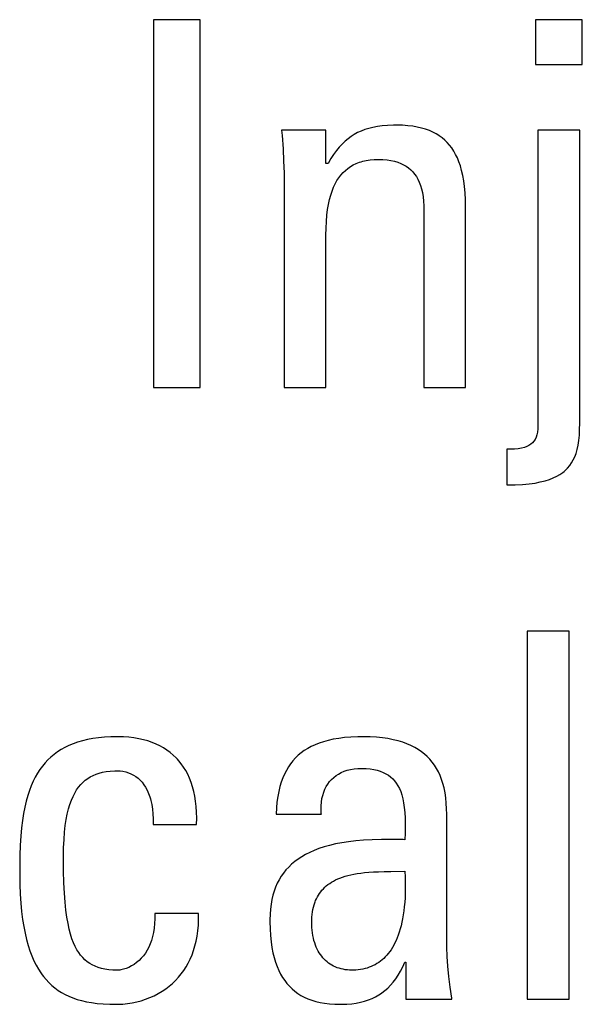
# Model space of a CAD drawing. Extents: x -840 to -217, y -121 to 557.
# Tile 12 of 145: x -595.25 to -592.72, y 174.63 to 179.06. Entities that reach past the tile are written whole.
import ezdxf

# ---------------------------------------------------------------- set-up
doc = ezdxf.new("R2010")
doc.units = 0
doc.header["$LTSCALE"] = 23.1
doc.layers.add('R912005577_AM_0', color=7, linetype='CONTINUOUS')

msp = doc.modelspace()

# ---------------------------------------------------------------- linework, layer by layer
at = {"layer": 'R912005577_AM_0', "color": 7}
for p, q in [((-594.4353, 179.0569), (-594.6463, 179.0569)), ((-594.6463, 179.0569), (-594.6463, 177.4013)), ((-594.4353, 177.4013), (-594.4353, 179.0569)), ((-592.7164, 179.0569), (-592.9273, 179.0569)), ((-592.9273, 179.0569), (-592.9273, 178.8551)), ((-592.7164, 178.8551), (-592.7164, 179.0569)), ((-592.9273, 178.8551), (-592.7164, 178.8551)), ((-593.6165, 178.5791), (-593.6385, 178.5762)), ((-593.5925, 178.5811), (-593.6165, 178.5791)), ((-593.566, 178.5822), (-593.5925, 178.5811)), ((-593.551, 178.5823), (-593.566, 178.5822)), ((-593.5254, 178.5818), (-593.551, 178.5823)), ((-593.5015, 178.5801), (-593.5254, 178.5818)), ((-593.4793, 178.5775), (-593.5015, 178.5801)), ((-593.4587, 178.574), (-593.4793, 178.5775)), ((-593.8697, 178.5594), (-594.0693, 178.5594)), ((-594.0693, 178.5594), (-594.0673, 178.536)), ((-594.0673, 178.536), (-594.063, 178.4765)), ((-593.8697, 178.4103), (-593.8697, 178.5594)), ((-593.7424, 178.5407), (-593.7568, 178.5316)), ((-593.7274, 178.5488), (-593.7424, 178.5407)), ((-593.7117, 178.556), (-593.7274, 178.5488)), ((-593.6951, 178.5624), (-593.7117, 178.556)), ((-593.6775, 178.5678), (-593.6951, 178.5624)), ((-593.6587, 178.5724), (-593.6775, 178.5678)), ((-593.6385, 178.5762), (-593.6587, 178.5724)), ((-593.4394, 178.5695), (-593.4587, 178.574)), ((-593.4213, 178.5642), (-593.4394, 178.5695)), ((-593.4045, 178.5581), (-593.4213, 178.5642)), ((-593.3888, 178.5512), (-593.4045, 178.5581)), ((-593.3741, 178.5434), (-593.3888, 178.5512)), ((-593.3671, 178.5393), (-593.3741, 178.5434)), ((-593.3603, 178.5349), (-593.3671, 178.5393)), ((-593.3474, 178.5256), (-593.3603, 178.5349)), ((-592.7279, 178.5594), (-592.9159, 178.5594)), ((-592.9159, 178.5594), (-592.9159, 177.2317)), ((-592.7279, 177.2408), (-592.7279, 178.5594)), ((-593.7972, 178.4975), (-593.81, 178.4836)), ((-593.7841, 178.5101), (-593.7972, 178.4975)), ((-593.7706, 178.5214), (-593.7841, 178.5101)), ((-593.7568, 178.5316), (-593.7706, 178.5214)), ((-593.3354, 178.5155), (-593.3474, 178.5256)), ((-593.3242, 178.5045), (-593.3354, 178.5155)), ((-593.3137, 178.4926), (-593.3242, 178.5045)), ((-593.3039, 178.4798), (-593.3137, 178.4926)), ((-594.063, 178.4765), (-594.0601, 178.421)), ((-593.8353, 178.4509), (-593.8478, 178.4318)), ((-593.8227, 178.4681), (-593.8353, 178.4509)), ((-593.81, 178.4836), (-593.8227, 178.4681)), ((-593.2948, 178.466), (-593.3039, 178.4798)), ((-593.2864, 178.4511), (-593.2948, 178.466)), ((-593.2786, 178.4351), (-593.2864, 178.4511)), ((-594.0601, 178.421), (-594.0583, 178.3686)), ((-593.8605, 178.4103), (-593.8697, 178.4103)), ((-593.8478, 178.4318), (-593.8605, 178.4103)), ((-593.7595, 178.3962), (-593.7469, 178.4035)), ((-593.7469, 178.4035), (-593.7336, 178.4099)), ((-593.7336, 178.4099), (-593.7194, 178.4155)), ((-593.7194, 178.4155), (-593.712, 178.4179)), ((-593.712, 178.4179), (-593.7043, 178.4201)), ((-593.7043, 178.4201), (-593.6882, 178.4237)), ((-593.6882, 178.4237), (-593.6711, 178.4264)), ((-593.6711, 178.4264), (-593.6529, 178.4281)), ((-593.6529, 178.4281), (-593.6335, 178.4286)), ((-593.6335, 178.4286), (-593.6133, 178.4281)), ((-593.6133, 178.4281), (-593.5947, 178.4264)), ((-593.5947, 178.4264), (-593.5775, 178.4238)), ((-593.5775, 178.4238), (-593.5615, 178.4203)), ((-593.5615, 178.4203), (-593.5468, 178.4159)), ((-593.5468, 178.4159), (-593.5331, 178.4106)), ((-593.5331, 178.4106), (-593.5267, 178.4076)), ((-593.5267, 178.4076), (-593.5205, 178.4045)), ((-593.5205, 178.4045), (-593.5088, 178.3976)), ((-593.2715, 178.4177), (-593.2786, 178.4351)), ((-593.2651, 178.3989), (-593.2715, 178.4177)), ((-594.0583, 178.3686), (-594.0578, 178.3186)), ((-593.8118, 178.3459), (-593.8026, 178.3579)), ((-593.8026, 178.3579), (-593.7928, 178.3689)), ((-593.7928, 178.3689), (-593.7824, 178.379)), ((-593.7824, 178.379), (-593.7713, 178.388)), ((-593.7713, 178.388), (-593.7595, 178.3962)), ((-593.5088, 178.3976), (-593.4981, 178.3899)), ((-593.4981, 178.3899), (-593.4882, 178.3814)), ((-593.4882, 178.3814), (-593.4791, 178.3721)), ((-593.4791, 178.3721), (-593.4707, 178.3619)), ((-593.4707, 178.3619), (-593.4631, 178.3508)), ((-593.2594, 178.3786), (-593.2651, 178.3989)), ((-593.2543, 178.3565), (-593.2594, 178.3786)), ((-593.2501, 178.3325), (-593.2543, 178.3565)), ((-594.0578, 178.3186), (-594.0578, 177.4013)), ((-593.8357, 178.3028), (-593.8283, 178.3184)), ((-593.8283, 178.3184), (-593.8204, 178.3327)), ((-593.8204, 178.3327), (-593.8118, 178.3459)), ((-593.4631, 178.3508), (-593.4562, 178.3388)), ((-593.4562, 178.3388), (-593.4501, 178.3256)), ((-593.4501, 178.3256), (-593.4446, 178.3114)), ((-593.2466, 178.3064), (-593.2501, 178.3325)), ((-593.8539, 178.2476), (-593.8485, 178.2676)), ((-593.8485, 178.2676), (-593.8424, 178.2859)), ((-593.8424, 178.2859), (-593.8357, 178.3028)), ((-593.4446, 178.3114), (-593.4399, 178.2958)), ((-593.4399, 178.2958), (-593.4361, 178.279)), ((-593.4361, 178.279), (-593.433, 178.2606)), ((-593.244, 178.2779), (-593.2466, 178.3064)), ((-593.2423, 178.2466), (-593.244, 178.2779)), ((-593.8625, 178.2025), (-593.8586, 178.226)), ((-593.8586, 178.226), (-593.8539, 178.2476)), ((-593.433, 178.2606), (-593.4309, 178.2406)), ((-593.4309, 178.2406), (-593.4297, 178.2189)), ((-593.2415, 178.212), (-593.2423, 178.2466)), ((-593.8656, 178.177), (-593.8625, 178.2025)), ((-593.4297, 178.2189), (-593.4295, 178.2039)), ((-593.4295, 178.2039), (-593.4295, 177.4013)), ((-593.2415, 177.4013), (-593.2415, 178.212)), ((-593.8692, 178.1187), (-593.8679, 178.1492)), ((-593.8679, 178.1492), (-593.8656, 178.177)), ((-593.8697, 178.087), (-593.8692, 178.1187)), ((-593.8697, 177.4013), (-593.8697, 178.087)), ((-594.6463, 177.4013), (-594.4353, 177.4013)), ((-594.0578, 177.4013), (-593.8697, 177.4013)), ((-593.4295, 177.4013), (-593.2415, 177.4013)), ((-592.9165, 177.2155), (-592.9182, 177.2014)), ((-592.9159, 177.2317), (-592.9165, 177.2155)), ((-592.7297, 177.1871), (-592.7283, 177.2145)), ((-592.7283, 177.2145), (-592.7279, 177.2408)), ((-592.9347, 177.1604), (-592.941, 177.1531)), ((-592.9292, 177.1688), (-592.9347, 177.1604)), ((-592.9247, 177.1783), (-592.9292, 177.1688)), ((-592.921, 177.1891), (-592.9247, 177.1783)), ((-592.9182, 177.2014), (-592.921, 177.1891)), ((-592.7355, 177.1419), (-592.7322, 177.1632)), ((-592.7322, 177.1632), (-592.7297, 177.1871)), ((-593.0441, 177.124), (-593.0558, 177.1239)), ((-593.0558, 177.1239), (-593.0558, 176.9634)), ((-593.0222, 177.1249), (-593.0441, 177.124)), ((-593.0044, 177.1266), (-593.0222, 177.1249)), ((-592.9895, 177.1291), (-593.0044, 177.1266)), ((-592.9768, 177.1324), (-592.9895, 177.1291)), ((-592.9659, 177.1365), (-592.9768, 177.1324)), ((-592.9564, 177.1412), (-592.9659, 177.1365)), ((-592.9482, 177.1468), (-592.9564, 177.1412)), ((-592.941, 177.1531), (-592.9482, 177.1468)), ((-592.7447, 177.1058), (-592.7397, 177.1229)), ((-592.7397, 177.1229), (-592.7355, 177.1419)), ((-592.7647, 177.0628), (-592.7572, 177.0759)), ((-592.7572, 177.0759), (-592.7505, 177.0902)), ((-592.7505, 177.0902), (-592.7447, 177.1058)), ((-592.7986, 177.0244), (-592.793, 177.0293)), ((-592.793, 177.0293), (-592.7825, 177.0396)), ((-592.7825, 177.0396), (-592.7732, 177.0508)), ((-592.7732, 177.0508), (-592.7647, 177.0628)), ((-592.8838, 176.9822), (-592.8645, 176.9883)), ((-592.8645, 176.9883), (-592.8472, 176.9951)), ((-592.8472, 176.9951), (-592.8315, 177.0026)), ((-592.8315, 177.0026), (-592.8173, 177.0108)), ((-592.8173, 177.0108), (-592.8046, 177.0196)), ((-592.8046, 177.0196), (-592.7986, 177.0244)), ((-593.0558, 176.9634), (-593.0187, 176.964)), ((-593.0187, 176.964), (-592.9855, 176.9658)), ((-592.9855, 176.9658), (-592.9558, 176.9686)), ((-592.9558, 176.9686), (-592.9292, 176.9723)), ((-592.9292, 176.9723), (-592.9053, 176.9769)), ((-592.9053, 176.9769), (-592.8838, 176.9822)), ((-592.776, 176.3053), (-592.964, 176.3053)), ((-592.964, 176.3053), (-592.964, 174.6497)), ((-592.776, 174.6497), (-592.776, 176.3053)), ((-595.0265, 175.7909), (-595.0445, 175.7822)), ((-595.0074, 175.7988), (-595.0265, 175.7909)), ((-594.9873, 175.8059), (-595.0074, 175.7988)), ((-594.9659, 175.8122), (-594.9873, 175.8059)), ((-594.9432, 175.8176), (-594.9659, 175.8122)), ((-594.9192, 175.8221), (-594.9432, 175.8176)), ((-594.8937, 175.8258), (-594.9192, 175.8221)), ((-594.8667, 175.8284), (-594.8937, 175.8258)), ((-594.838, 175.8301), (-594.8667, 175.8284)), ((-594.8075, 175.8306), (-594.838, 175.8301)), ((-594.8068, 175.8306), (-594.8075, 175.8306)), ((-594.7814, 175.83), (-594.8068, 175.8306)), ((-594.7571, 175.8283), (-594.7814, 175.83)), ((-594.7339, 175.8256), (-594.7571, 175.8283)), ((-594.7118, 175.8219), (-594.7339, 175.8256)), ((-594.6908, 175.8172), (-594.7118, 175.8219)), ((-594.6708, 175.8116), (-594.6908, 175.8172)), ((-594.6518, 175.8051), (-594.6708, 175.8116)), ((-594.6337, 175.7977), (-594.6518, 175.8051)), ((-594.6166, 175.7895), (-594.6337, 175.7977)), ((-594.6004, 175.7805), (-594.6166, 175.7895)), ((-593.9359, 175.7866), (-593.952, 175.7779)), ((-593.9187, 175.7946), (-593.9359, 175.7866)), ((-593.9003, 175.8019), (-593.9187, 175.7946)), ((-593.8805, 175.8085), (-593.9003, 175.8019)), ((-593.8593, 175.8142), (-593.8805, 175.8085)), ((-593.8366, 175.8192), (-593.8593, 175.8142)), ((-593.8121, 175.8234), (-593.8366, 175.8192)), ((-593.7858, 175.8266), (-593.8121, 175.8234)), ((-593.7574, 175.829), (-593.7858, 175.8266)), ((-593.7268, 175.8303), (-593.7574, 175.829)), ((-593.7023, 175.8306), (-593.7268, 175.8303)), ((-593.6716, 175.8301), (-593.7023, 175.8306)), ((-593.6428, 175.8284), (-593.6716, 175.8301)), ((-593.6159, 175.8257), (-593.6428, 175.8284)), ((-593.5907, 175.8221), (-593.6159, 175.8257)), ((-593.5672, 175.8175), (-593.5907, 175.8221)), ((-593.5452, 175.8121), (-593.5672, 175.8175)), ((-593.5246, 175.8059), (-593.5452, 175.8121)), ((-593.5054, 175.7989), (-593.5246, 175.8059)), ((-593.4874, 175.7912), (-593.5054, 175.7989)), ((-593.4706, 175.7827), (-593.4874, 175.7912)), ((-595.0928, 175.7513), (-595.1071, 175.7395)), ((-595.0776, 175.7624), (-595.0928, 175.7513)), ((-595.0615, 175.7727), (-595.0776, 175.7624)), ((-595.0445, 175.7822), (-595.0615, 175.7727)), ((-594.585, 175.7706), (-594.6004, 175.7805)), ((-594.5705, 175.76), (-594.585, 175.7706)), ((-594.5568, 175.7485), (-594.5705, 175.76)), ((-594.5439, 175.7361), (-594.5568, 175.7485)), ((-593.9944, 175.7472), (-594.0067, 175.7354)), ((-593.9812, 175.7582), (-593.9944, 175.7472)), ((-593.9671, 175.7684), (-593.9812, 175.7582)), ((-593.952, 175.7779), (-593.9671, 175.7684)), ((-593.4549, 175.7734), (-593.4706, 175.7827)), ((-593.4403, 175.7635), (-593.4549, 175.7734)), ((-593.4267, 175.7528), (-593.4403, 175.7635)), ((-593.4141, 175.7414), (-593.4267, 175.7528)), ((-595.1455, 175.6987), (-595.1569, 175.6832)), ((-595.1334, 175.7132), (-595.1455, 175.6987)), ((-595.1206, 175.7267), (-595.1334, 175.7132)), ((-595.1071, 175.7395), (-595.1206, 175.7267)), ((-594.5378, 175.7296), (-594.5439, 175.7361)), ((-594.5318, 175.723), (-594.5378, 175.7296)), ((-594.5205, 175.7089), (-594.5318, 175.723)), ((-594.5101, 175.694), (-594.5205, 175.7089)), ((-594.0289, 175.7092), (-594.0389, 175.6947)), ((-594.0237, 175.716), (-594.0289, 175.7092)), ((-594.0182, 175.7227), (-594.0237, 175.716)), ((-594.0067, 175.7354), (-594.0182, 175.7227)), ((-593.4023, 175.7293), (-593.4141, 175.7414)), ((-593.3915, 175.7164), (-593.4023, 175.7293)), ((-593.3815, 175.7027), (-593.3915, 175.7164)), ((-593.3723, 175.6881), (-593.3815, 175.7027)), ((-595.1676, 175.6667), (-595.1777, 175.6491)), ((-595.1569, 175.6832), (-595.1676, 175.6667)), ((-594.93, 175.6502), (-594.9175, 175.6566)), ((-594.9175, 175.6566), (-594.9042, 175.6622)), ((-594.9042, 175.6622), (-594.8899, 175.6669)), ((-594.8899, 175.6669), (-594.8746, 175.6707)), ((-594.8746, 175.6707), (-594.858, 175.6737)), ((-594.858, 175.6737), (-594.84, 175.6757)), ((-594.84, 175.6757), (-594.8202, 175.6768)), ((-594.8202, 175.6768), (-594.8075, 175.677)), ((-594.8075, 175.677), (-594.7961, 175.6766)), ((-594.7961, 175.6766), (-594.7833, 175.6751)), ((-594.7833, 175.6751), (-594.7708, 175.6724)), ((-594.7708, 175.6724), (-594.7587, 175.6688)), ((-594.7587, 175.6688), (-594.7471, 175.6641)), ((-594.7471, 175.6641), (-594.7359, 175.6584)), ((-594.7359, 175.6584), (-594.7253, 175.6518)), ((-594.5004, 175.6783), (-594.5101, 175.694)), ((-594.4915, 175.6616), (-594.5004, 175.6783)), ((-594.4834, 175.644), (-594.4915, 175.6616)), ((-594.0564, 175.6628), (-594.0641, 175.6452)), ((-594.048, 175.6793), (-594.0564, 175.6628)), ((-594.0389, 175.6947), (-594.048, 175.6793)), ((-593.8348, 175.6475), (-593.8243, 175.6557)), ((-593.8243, 175.6557), (-593.813, 175.663)), ((-593.813, 175.663), (-593.8009, 175.6695)), ((-593.8009, 175.6695), (-593.7878, 175.6751)), ((-593.7878, 175.6751), (-593.7739, 175.6798)), ((-593.7739, 175.6798), (-593.7591, 175.6835)), ((-593.7591, 175.6835), (-593.7434, 175.6863)), ((-593.7434, 175.6863), (-593.7268, 175.6879)), ((-593.7268, 175.6879), (-593.7092, 175.6885)), ((-593.7092, 175.6885), (-593.6895, 175.688)), ((-593.6895, 175.688), (-593.6714, 175.6863)), ((-593.6714, 175.6863), (-593.6547, 175.6837)), ((-593.6547, 175.6837), (-593.6393, 175.6801)), ((-593.6393, 175.6801), (-593.6252, 175.6757)), ((-593.6252, 175.6757), (-593.6122, 175.6704)), ((-593.6122, 175.6704), (-593.6002, 175.6643)), ((-593.6002, 175.6643), (-593.5891, 175.6574)), ((-593.5891, 175.6574), (-593.579, 175.6497)), ((-593.3639, 175.6726), (-593.3723, 175.6881)), ((-593.3563, 175.6562), (-593.3639, 175.6726)), ((-593.3494, 175.6387), (-593.3563, 175.6562)), ((-595.1959, 175.6102), (-595.2041, 175.5887)), ((-595.1871, 175.6303), (-595.1959, 175.6102)), ((-595.1777, 175.6491), (-595.1871, 175.6303)), ((-594.9826, 175.6038), (-594.9732, 175.6153)), ((-594.9732, 175.6153), (-594.9633, 175.6255)), ((-594.9633, 175.6255), (-594.9528, 175.6347)), ((-594.9528, 175.6347), (-594.9417, 175.643)), ((-594.9417, 175.643), (-594.93, 175.6502)), ((-594.7253, 175.6518), (-594.7153, 175.6441)), ((-594.7153, 175.6441), (-594.7058, 175.6354)), ((-594.7058, 175.6354), (-594.6969, 175.6257)), ((-594.6969, 175.6257), (-594.6886, 175.615)), ((-594.6886, 175.615), (-594.681, 175.6031)), ((-594.4762, 175.6253), (-594.4834, 175.644)), ((-594.4698, 175.6057), (-594.4762, 175.6253)), ((-594.071, 175.6264), (-594.0771, 175.6062)), ((-594.0641, 175.6452), (-594.071, 175.6264)), ((-593.8683, 175.6065), (-593.8612, 175.6179)), ((-593.8612, 175.6179), (-593.8533, 175.6286)), ((-593.8533, 175.6286), (-593.8445, 175.6385)), ((-593.8445, 175.6385), (-593.8348, 175.6475)), ((-593.579, 175.6497), (-593.5696, 175.6411)), ((-593.5696, 175.6411), (-593.561, 175.6317)), ((-593.561, 175.6317), (-593.5532, 175.6213)), ((-593.5532, 175.6213), (-593.546, 175.6099)), ((-593.546, 175.6099), (-593.5395, 175.5974)), ((-593.3435, 175.62), (-593.3494, 175.6387)), ((-593.3383, 175.6002), (-593.3435, 175.62)), ((-595.2116, 175.5656), (-595.2185, 175.5408)), ((-595.2041, 175.5887), (-595.2116, 175.5656)), ((-595.0077, 175.5619), (-594.9998, 175.5773)), ((-594.9998, 175.5773), (-594.9915, 175.5912)), ((-594.9915, 175.5912), (-594.9826, 175.6038)), ((-594.681, 175.6031), (-594.674, 175.5901)), ((-594.674, 175.5901), (-594.6676, 175.5758)), ((-594.6676, 175.5758), (-594.662, 175.5603)), ((-594.4643, 175.585), (-594.4698, 175.6057)), ((-594.4597, 175.5632), (-594.4643, 175.585)), ((-594.0824, 175.5847), (-594.0868, 175.5617)), ((-594.0771, 175.6062), (-594.0824, 175.5847)), ((-593.8877, 175.5522), (-593.8843, 175.567)), ((-593.8843, 175.567), (-593.8799, 175.581)), ((-593.8799, 175.581), (-593.8746, 175.5941)), ((-593.8746, 175.5941), (-593.8683, 175.6065)), ((-593.5395, 175.5974), (-593.5336, 175.5837)), ((-593.5336, 175.5837), (-593.5284, 175.5686)), ((-593.5284, 175.5686), (-593.524, 175.5519)), ((-593.334, 175.579), (-593.3383, 175.6002)), ((-593.3306, 175.5564), (-593.334, 175.579)), ((-595.2185, 175.5408), (-595.2247, 175.5142)), ((-595.0279, 175.5057), (-595.0217, 175.5262)), ((-595.0217, 175.5262), (-595.015, 175.5449)), ((-595.015, 175.5449), (-595.0077, 175.5619)), ((-594.662, 175.5603), (-594.6595, 175.552)), ((-594.6595, 175.552), (-594.6572, 175.5434)), ((-594.6572, 175.5434), (-594.6532, 175.5251)), ((-594.6532, 175.5251), (-594.6501, 175.5053)), ((-594.4561, 175.5402), (-594.4597, 175.5632)), ((-594.4535, 175.5161), (-594.4561, 175.5402)), ((-594.0903, 175.537), (-594.0929, 175.5105)), ((-594.0868, 175.5617), (-594.0903, 175.537)), ((-593.8914, 175.52), (-593.8901, 175.5365)), ((-593.8901, 175.5365), (-593.8877, 175.5522)), ((-593.524, 175.5519), (-593.5202, 175.5335)), ((-593.5202, 175.5335), (-593.5172, 175.513)), ((-593.3282, 175.5323), (-593.3306, 175.5564)), ((-593.3267, 175.5064), (-593.3282, 175.5323)), ((-595.2302, 175.4854), (-595.235, 175.4543)), ((-595.2247, 175.5142), (-595.2302, 175.4854)), ((-595.0384, 175.4581), (-595.0335, 175.483)), ((-595.0335, 175.483), (-595.0279, 175.5057)), ((-594.6501, 175.5053), (-594.648, 175.484)), ((-594.648, 175.484), (-594.6469, 175.461)), ((-594.4519, 175.4908), (-594.4535, 175.5161)), ((-594.4514, 175.4641), (-594.4519, 175.4908)), ((-594.0929, 175.5105), (-594.0945, 175.4821)), ((-594.0945, 175.4821), (-593.8904, 175.4821)), ((-593.8916, 175.5027), (-593.8914, 175.52)), ((-593.8906, 175.4846), (-593.8916, 175.5027)), ((-593.8904, 175.4821), (-593.8906, 175.4846)), ((-593.5172, 175.513), (-593.5149, 175.4901)), ((-593.5149, 175.4901), (-593.5135, 175.4641)), ((-593.3263, 175.4821), (-593.3267, 175.5064)), ((-593.3263, 174.9248), (-593.3263, 175.4821)), ((-595.235, 175.4543), (-595.2391, 175.4204)), ((-595.0425, 175.4307), (-595.0384, 175.4581)), ((-594.6469, 175.461), (-594.647, 175.4362)), ((-594.647, 175.4362), (-594.4521, 175.4362)), ((-594.4521, 175.4362), (-594.4514, 175.4641)), ((-593.5135, 175.4641), (-593.513, 175.434)), ((-593.513, 175.434), (-593.5135, 175.3973)), ((-595.2391, 175.4204), (-595.2424, 175.3832)), ((-595.0484, 175.3676), (-595.0459, 175.4006)), ((-595.0459, 175.4006), (-595.0425, 175.4307)), ((-593.5135, 175.3973), (-593.5143, 175.3674)), ((-595.2424, 175.3832), (-595.245, 175.3422)), ((-595.05, 175.3314), (-595.0484, 175.3676)), ((-593.827, 175.3481), (-593.8534, 175.342)), ((-593.7986, 175.3535), (-593.827, 175.3481)), ((-593.7682, 175.3582), (-593.7986, 175.3535)), ((-593.7355, 175.362), (-593.7682, 175.3582)), ((-593.7003, 175.365), (-593.7355, 175.362)), ((-593.6622, 175.3671), (-593.7003, 175.365)), ((-593.6205, 175.3683), (-593.6622, 175.3671)), ((-593.5745, 175.3685), (-593.6205, 175.3683)), ((-593.522, 175.3676), (-593.5745, 175.3685)), ((-593.5143, 175.3674), (-593.522, 175.3676)), ((-595.245, 175.3422), (-595.2467, 175.2961)), ((-595.0506, 175.2917), (-595.05, 175.3314)), ((-593.9614, 175.301), (-593.9789, 175.2909)), ((-593.9427, 175.3105), (-593.9614, 175.301)), ((-593.9226, 175.3193), (-593.9427, 175.3105)), ((-593.9011, 175.3275), (-593.9226, 175.3193)), ((-593.8781, 175.3351), (-593.9011, 175.3275)), ((-593.8534, 175.342), (-593.8781, 175.3351)), ((-595.2467, 175.2961), (-595.2476, 175.2432)), ((-595.0506, 175.2896), (-595.0506, 175.2917)), ((-595.05, 175.2271), (-595.0506, 175.2896)), ((-594.0244, 175.257), (-594.0375, 175.2444)), ((-594.0103, 175.2689), (-594.0244, 175.257)), ((-593.9952, 175.2802), (-594.0103, 175.2689)), ((-593.9789, 175.2909), (-593.9952, 175.2802)), ((-595.2476, 175.2432), (-595.2478, 175.2115)), ((-595.2478, 175.2115), (-595.2472, 175.1652)), ((-595.0486, 175.1735), (-595.05, 175.2271)), ((-594.0607, 175.2173), (-594.0709, 175.2027)), ((-594.0496, 175.2312), (-594.0607, 175.2173)), ((-594.0375, 175.2444), (-594.0496, 175.2312)), ((-593.7582, 175.2096), (-593.7441, 175.2125)), ((-593.7441, 175.2125), (-593.7291, 175.2152)), ((-593.7291, 175.2152), (-593.713, 175.2175)), ((-593.713, 175.2175), (-593.6957, 175.2195)), ((-593.6957, 175.2195), (-593.6769, 175.2212)), ((-593.6769, 175.2212), (-593.6565, 175.2226)), ((-593.6565, 175.2226), (-593.634, 175.2236)), ((-593.634, 175.2236), (-593.6084, 175.2244)), ((-593.6084, 175.2244), (-593.5779, 175.2248)), ((-593.5779, 175.2248), (-593.5143, 175.2253)), ((-593.5143, 175.2253), (-593.5132, 175.1994)), ((-595.0463, 175.1268), (-595.0486, 175.1735)), ((-594.0886, 175.1712), (-594.0962, 175.1542)), ((-594.0802, 175.1874), (-594.0886, 175.1712)), ((-594.0709, 175.2027), (-594.0802, 175.1874)), ((-593.8608, 175.1654), (-593.853, 175.171)), ((-593.853, 175.171), (-593.8448, 175.1764)), ((-593.8448, 175.1764), (-593.8361, 175.1814)), ((-593.8361, 175.1814), (-593.8268, 175.1863)), ((-593.8268, 175.1863), (-593.817, 175.1908)), ((-593.817, 175.1908), (-593.8066, 175.1951)), ((-593.8066, 175.1951), (-593.7956, 175.1992)), ((-593.7956, 175.1992), (-593.7839, 175.2029)), ((-593.7839, 175.2029), (-593.7714, 175.2064)), ((-593.7714, 175.2064), (-593.7582, 175.2096)), ((-593.5132, 175.1994), (-593.5127, 175.1745)), ((-593.5127, 175.1745), (-593.5127, 175.1508)), ((-595.2472, 175.1652), (-595.2456, 175.122)), ((-595.2456, 175.122), (-595.243, 175.0817)), ((-595.0433, 175.086), (-595.0463, 175.1268)), ((-594.1057, 175.1271), (-594.1085, 175.1175)), ((-594.1028, 175.1364), (-594.1057, 175.1271)), ((-594.0962, 175.1542), (-594.1028, 175.1364)), ((-593.9036, 175.1183), (-593.8986, 175.126)), ((-593.8986, 175.126), (-593.8933, 175.1333)), ((-593.8933, 175.1333), (-593.8876, 175.1403)), ((-593.8876, 175.1403), (-593.8815, 175.147)), ((-593.8815, 175.147), (-593.875, 175.1534)), ((-593.875, 175.1534), (-593.8681, 175.1596)), ((-593.8681, 175.1596), (-593.8608, 175.1654)), ((-593.5132, 175.1281), (-593.5141, 175.1064)), ((-593.5127, 175.1508), (-593.5132, 175.1281)), ((-595.243, 175.0817), (-595.2394, 175.0442)), ((-595.0396, 175.05), (-595.0433, 175.086)), ((-594.1132, 175.0977), (-594.117, 175.0769)), ((-594.1085, 175.1175), (-594.1132, 175.0977)), ((-593.923, 175.0744), (-593.9199, 175.084)), ((-593.9199, 175.084), (-593.9182, 175.0886)), ((-593.9182, 175.0886), (-593.9163, 175.0932)), ((-593.9163, 175.0932), (-593.9125, 175.1019)), ((-593.9125, 175.1019), (-593.9082, 175.1103)), ((-593.9082, 175.1103), (-593.9036, 175.1183)), ((-593.5155, 175.0857), (-593.5173, 175.066)), ((-593.5141, 175.1064), (-593.5155, 175.0857)), ((-595.2394, 175.0442), (-595.235, 175.0091)), ((-595.0353, 175.0182), (-595.0396, 175.05)), ((-594.4429, 175.0349), (-594.6401, 175.0349)), ((-594.6401, 175.0349), (-594.6399, 175.0117)), ((-594.4429, 175.0081), (-594.4429, 175.0349)), ((-594.1197, 175.0549), (-594.1214, 175.0318)), ((-594.117, 175.0769), (-594.1197, 175.0549)), ((-593.9318, 175.0315), (-593.9302, 175.043)), ((-593.9302, 175.043), (-593.9282, 175.0539)), ((-593.9282, 175.0539), (-593.9258, 175.0644)), ((-593.9258, 175.0644), (-593.923, 175.0744)), ((-593.5194, 175.0471), (-593.522, 175.0292)), ((-593.5173, 175.066), (-593.5194, 175.0471)), ((-595.235, 175.0091), (-595.2298, 174.9765)), ((-595.0304, 174.9898), (-595.0353, 175.0182)), ((-595.025, 174.9646), (-595.0304, 174.9898)), ((-594.6408, 174.9898), (-594.6428, 174.9692)), ((-594.6399, 175.0117), (-594.6408, 174.9898)), ((-594.444, 174.9823), (-594.4429, 175.0081)), ((-594.1214, 175.0318), (-594.122, 175.0074)), ((-594.122, 175.0074), (-594.1219, 174.9979)), ((-594.1219, 174.9979), (-594.1211, 174.9657)), ((-593.9339, 174.9936), (-593.9336, 175.0068)), ((-593.9338, 174.9846), (-593.9339, 174.9936)), ((-593.9336, 175.0068), (-593.9329, 175.0194)), ((-593.9329, 175.0194), (-593.9318, 175.0315)), ((-593.5282, 174.9959), (-593.5318, 174.9804)), ((-593.5249, 175.0121), (-593.5282, 174.9959)), ((-593.522, 175.0292), (-593.5249, 175.0121)), ((-595.2298, 174.9765), (-595.2238, 174.9462)), ((-595.2238, 174.9462), (-595.2171, 174.9179)), ((-595.0191, 174.942), (-595.025, 174.9646)), ((-594.6459, 174.9499), (-594.6498, 174.9317)), ((-594.6428, 174.9692), (-594.6459, 174.9499)), ((-594.4495, 174.9341), (-594.4463, 174.9577)), ((-594.4463, 174.9577), (-594.444, 174.9823)), ((-594.1211, 174.9657), (-594.1192, 174.936)), ((-593.9332, 174.972), (-593.9338, 174.9846)), ((-593.9321, 174.9597), (-593.9332, 174.972)), ((-593.9306, 174.9477), (-593.9321, 174.9597)), ((-593.9287, 174.9361), (-593.9306, 174.9477)), ((-593.5399, 174.9518), (-593.5443, 174.9385)), ((-593.5357, 174.9657), (-593.5399, 174.9518)), ((-593.5318, 174.9804), (-593.5357, 174.9657)), ((-595.2171, 174.9179), (-595.2097, 174.8916)), ((-595.0127, 174.9217), (-595.0191, 174.942)), ((-595.0058, 174.9036), (-595.0127, 174.9217)), ((-594.9984, 174.8873), (-595.0058, 174.9036)), ((-594.6547, 174.9146), (-594.6604, 174.8987)), ((-594.6498, 174.9317), (-594.6547, 174.9146)), ((-594.4591, 174.8899), (-594.4538, 174.9115)), ((-594.4538, 174.9115), (-594.4495, 174.9341)), ((-594.1192, 174.936), (-594.1164, 174.9084)), ((-594.1164, 174.9084), (-594.1127, 174.8828)), ((-593.9264, 174.9248), (-593.9287, 174.9361)), ((-593.9236, 174.914), (-593.9264, 174.9248)), ((-593.9205, 174.9036), (-593.9236, 174.914)), ((-593.917, 174.8936), (-593.9205, 174.9036)), ((-593.5594, 174.9028), (-593.5649, 174.8922)), ((-593.5541, 174.9141), (-593.5594, 174.9028)), ((-593.5491, 174.926), (-593.5541, 174.9141)), ((-593.5443, 174.9385), (-593.5491, 174.926)), ((-593.3257, 174.8846), (-593.3263, 174.9248)), ((-595.2097, 174.8916), (-595.2017, 174.8671)), ((-595.2017, 174.8671), (-595.1931, 174.8443)), ((-594.9907, 174.8726), (-594.9984, 174.8873)), ((-594.9824, 174.8593), (-594.9907, 174.8726)), ((-594.9736, 174.8474), (-594.9824, 174.8593)), ((-594.6823, 174.8569), (-594.6911, 174.8449)), ((-594.6743, 174.8698), (-594.6823, 174.8569)), ((-594.6669, 174.8838), (-594.6743, 174.8698)), ((-594.6604, 174.8987), (-594.6669, 174.8838)), ((-594.4724, 174.8495), (-594.4653, 174.8693)), ((-594.4653, 174.8693), (-594.4591, 174.8899)), ((-594.1127, 174.8828), (-594.1081, 174.8591)), ((-594.1081, 174.8591), (-594.1028, 174.837)), ((-593.9131, 174.884), (-593.917, 174.8936)), ((-593.9089, 174.8749), (-593.9131, 174.884)), ((-593.9044, 174.8662), (-593.9089, 174.8749)), ((-593.8996, 174.858), (-593.9044, 174.8662)), ((-593.8944, 174.8502), (-593.8996, 174.858)), ((-593.5829, 174.8637), (-593.5894, 174.8553)), ((-593.5767, 174.8726), (-593.5829, 174.8637)), ((-593.5707, 174.8821), (-593.5767, 174.8726)), ((-593.5649, 174.8922), (-593.5707, 174.8821)), ((-593.3239, 174.8424), (-593.3257, 174.8846)), ((-595.1931, 174.8443), (-595.1838, 174.8231)), ((-595.1838, 174.8231), (-595.174, 174.8035)), ((-594.9644, 174.8367), (-594.9736, 174.8474)), ((-594.9545, 174.827), (-594.9644, 174.8367)), ((-594.944, 174.8183), (-594.9545, 174.827)), ((-594.9329, 174.8106), (-594.944, 174.8183)), ((-594.7215, 174.8146), (-594.7328, 174.8064)), ((-594.7107, 174.8238), (-594.7215, 174.8146)), ((-594.7006, 174.8339), (-594.7107, 174.8238)), ((-594.6911, 174.8449), (-594.7006, 174.8339)), ((-594.499, 174.7953), (-594.4892, 174.8126)), ((-594.4892, 174.8126), (-594.4804, 174.8306)), ((-594.4804, 174.8306), (-594.4724, 174.8495)), ((-594.1028, 174.837), (-594.0967, 174.8164)), ((-594.0967, 174.8164), (-594.0898, 174.7973)), ((-593.889, 174.8428), (-593.8944, 174.8502)), ((-593.8833, 174.8358), (-593.889, 174.8428)), ((-593.8773, 174.8293), (-593.8833, 174.8358)), ((-593.8711, 174.8232), (-593.8773, 174.8293)), ((-593.8645, 174.8175), (-593.8711, 174.8232)), ((-593.8577, 174.8121), (-593.8645, 174.8175)), ((-593.8506, 174.8072), (-593.8577, 174.8121)), ((-593.6326, 174.8149), (-593.6406, 174.8097)), ((-593.6248, 174.8205), (-593.6326, 174.8149)), ((-593.6173, 174.8265), (-593.6248, 174.8205)), ((-593.61, 174.833), (-593.6173, 174.8265)), ((-593.6029, 174.8399), (-593.61, 174.833)), ((-593.596, 174.8474), (-593.6029, 174.8399)), ((-593.5894, 174.8553), (-593.596, 174.8474)), ((-593.5242, 174.7955), (-593.5143, 174.8171)), ((-593.5143, 174.8171), (-593.5097, 174.8171)), ((-593.5097, 174.8171), (-593.5097, 174.6497)), ((-593.321, 174.7984), (-593.3239, 174.8424)), ((-595.174, 174.8035), (-595.1637, 174.7852)), ((-595.1637, 174.7852), (-595.1527, 174.7682)), ((-595.1527, 174.7682), (-595.147, 174.7601)), ((-594.921, 174.8038), (-594.9329, 174.8106)), ((-594.9083, 174.7978), (-594.921, 174.8038)), ((-594.8947, 174.7927), (-594.9083, 174.7978)), ((-594.88, 174.7884), (-594.8947, 174.7927)), ((-594.8641, 174.785), (-594.88, 174.7884)), ((-594.8469, 174.7825), (-594.8641, 174.785)), ((-594.8281, 174.781), (-594.8469, 174.7825)), ((-594.8075, 174.7804), (-594.8281, 174.781)), ((-594.7979, 174.781), (-594.8075, 174.7804)), ((-594.793, 174.7817), (-594.7979, 174.781)), ((-594.7814, 174.7843), (-594.793, 174.7817)), ((-594.7691, 174.7881), (-594.7814, 174.7843)), ((-594.7568, 174.7931), (-594.7691, 174.7881)), ((-594.7446, 174.7992), (-594.7568, 174.7931)), ((-594.7328, 174.8064), (-594.7446, 174.7992)), ((-594.521, 174.7632), (-594.5096, 174.7789)), ((-594.5096, 174.7789), (-594.499, 174.7953)), ((-594.0898, 174.7973), (-594.0823, 174.7796)), ((-594.0823, 174.7796), (-594.074, 174.763)), ((-593.8433, 174.8027), (-593.8506, 174.8072)), ((-593.8356, 174.7986), (-593.8433, 174.8027)), ((-593.8277, 174.7949), (-593.8356, 174.7986)), ((-593.8195, 174.7916), (-593.8277, 174.7949)), ((-593.8109, 174.7887), (-593.8195, 174.7916)), ((-593.8021, 174.7862), (-593.8109, 174.7887)), ((-593.7929, 174.7842), (-593.8021, 174.7862)), ((-593.7834, 174.7826), (-593.7929, 174.7842)), ((-593.7735, 174.7814), (-593.7834, 174.7826)), ((-593.7633, 174.7807), (-593.7735, 174.7814)), ((-593.7528, 174.7804), (-593.7633, 174.7807)), ((-593.746, 174.7805), (-593.7528, 174.7804)), ((-593.7349, 174.781), (-593.746, 174.7805)), ((-593.7242, 174.782), (-593.7349, 174.781)), ((-593.7138, 174.7834), (-593.7242, 174.782)), ((-593.7036, 174.7852), (-593.7138, 174.7834)), ((-593.6938, 174.7875), (-593.7036, 174.7852)), ((-593.6843, 174.7901), (-593.6938, 174.7875)), ((-593.675, 174.7932), (-593.6843, 174.7901)), ((-593.666, 174.7967), (-593.675, 174.7932)), ((-593.6573, 174.8007), (-593.666, 174.7967)), ((-593.6488, 174.805), (-593.6573, 174.8007)), ((-593.6406, 174.8097), (-593.6488, 174.805)), ((-593.5451, 174.7578), (-593.5345, 174.7758)), ((-593.5345, 174.7758), (-593.5242, 174.7955)), ((-593.3167, 174.7524), (-593.321, 174.7984)), ((-595.147, 174.7601), (-595.1412, 174.7524)), ((-595.1412, 174.7524), (-595.1291, 174.7377)), ((-595.1291, 174.7377), (-595.1165, 174.7242)), ((-595.1165, 174.7242), (-595.1032, 174.7117)), ((-594.5604, 174.7208), (-594.5464, 174.7342)), ((-594.5464, 174.7342), (-594.5333, 174.7483)), ((-594.5333, 174.7483), (-594.521, 174.7632)), ((-594.074, 174.763), (-594.0651, 174.7476)), ((-594.0651, 174.7476), (-594.0555, 174.7333)), ((-594.0555, 174.7333), (-594.0451, 174.72)), ((-593.5795, 174.7126), (-593.5676, 174.7264)), ((-593.5676, 174.7264), (-593.5561, 174.7414)), ((-593.5561, 174.7414), (-593.5451, 174.7578)), ((-593.3111, 174.7045), (-593.3167, 174.7524)), ((-595.1032, 174.7117), (-595.0893, 174.7002)), ((-595.0893, 174.7002), (-595.0748, 174.6895)), ((-595.0748, 174.6895), (-595.0594, 174.6798)), ((-595.0594, 174.6798), (-595.0433, 174.6709)), ((-594.6247, 174.675), (-594.6074, 174.6853)), ((-594.6074, 174.6853), (-594.5909, 174.6963)), ((-594.5909, 174.6963), (-594.5752, 174.7082)), ((-594.5752, 174.7082), (-594.5604, 174.7208)), ((-594.0451, 174.72), (-594.0341, 174.7077)), ((-594.0341, 174.7077), (-594.0224, 174.6962)), ((-594.0224, 174.6962), (-594.0098, 174.6857)), ((-594.0098, 174.6857), (-593.9965, 174.676)), ((-593.6181, 174.6783), (-593.6047, 174.6887)), ((-593.6047, 174.6887), (-593.5918, 174.7001)), ((-593.5918, 174.7001), (-593.5795, 174.7126)), ((-593.3041, 174.6548), (-593.3111, 174.7045)), ((-595.0433, 174.6709), (-595.0263, 174.6628)), ((-595.0263, 174.6628), (-595.0084, 174.6556)), ((-595.0084, 174.6556), (-594.9893, 174.6491)), ((-594.9893, 174.6491), (-594.969, 174.6434)), ((-594.969, 174.6434), (-594.9474, 174.6385)), ((-594.9474, 174.6385), (-594.9241, 174.6344)), ((-594.7421, 174.6331), (-594.7214, 174.6376)), ((-594.7214, 174.6376), (-594.701, 174.6431)), ((-594.701, 174.6431), (-594.681, 174.6496)), ((-594.681, 174.6496), (-594.6615, 174.6572)), ((-594.6615, 174.6572), (-594.6427, 174.6657)), ((-594.6427, 174.6657), (-594.6247, 174.675)), ((-593.9965, 174.676), (-593.9822, 174.6671)), ((-593.9822, 174.6671), (-593.9671, 174.659)), ((-593.9671, 174.659), (-593.951, 174.6518)), ((-593.951, 174.6518), (-593.9339, 174.6455)), ((-593.9339, 174.6455), (-593.9157, 174.64)), ((-593.9157, 174.64), (-593.8963, 174.6354)), ((-593.8963, 174.6354), (-593.8757, 174.6317)), ((-593.7335, 174.6324), (-593.7141, 174.6362)), ((-593.7141, 174.6362), (-593.6959, 174.6409)), ((-593.6959, 174.6409), (-593.6787, 174.6465)), ((-593.6787, 174.6465), (-593.6624, 174.6531)), ((-593.6624, 174.6531), (-593.6469, 174.6606)), ((-593.6469, 174.6606), (-593.6322, 174.669)), ((-593.6322, 174.669), (-593.6251, 174.6735)), ((-593.6251, 174.6735), (-593.6181, 174.6783)), ((-593.5097, 174.6497), (-593.3034, 174.6497)), ((-593.3034, 174.6497), (-593.3041, 174.6548)), ((-592.964, 174.6497), (-592.776, 174.6497)), ((-594.9241, 174.6344), (-594.8991, 174.6312)), ((-594.8991, 174.6312), (-594.8718, 174.6288)), ((-594.8718, 174.6288), (-594.8419, 174.6274)), ((-594.8419, 174.6274), (-594.8087, 174.6268)), ((-594.8087, 174.6268), (-594.8075, 174.6268)), ((-594.8075, 174.6268), (-594.8024, 174.6269)), ((-594.8024, 174.6269), (-594.783, 174.6278)), ((-594.783, 174.6278), (-594.7627, 174.6299)), ((-594.7627, 174.6299), (-594.7421, 174.6331)), ((-593.8757, 174.6317), (-593.8538, 174.629)), ((-593.8538, 174.629), (-593.8304, 174.6274)), ((-593.8304, 174.6274), (-593.8055, 174.6268)), ((-593.8055, 174.6268), (-593.7999, 174.6269)), ((-593.7999, 174.6269), (-593.7762, 174.6277)), ((-593.7762, 174.6277), (-593.7541, 174.6295)), ((-593.7541, 174.6295), (-593.7335, 174.6324))]:
    msp.add_line(p, q, dxfattribs=at)

doc.saveas('drawing.dxf')
